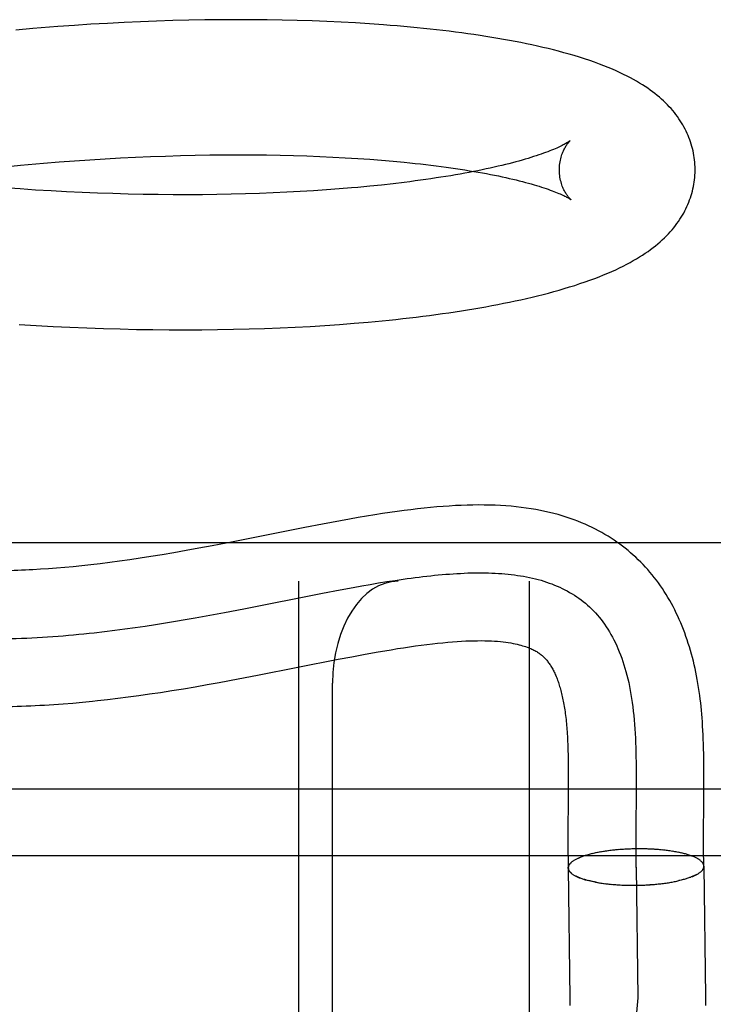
# Model space of a CAD drawing. Header units: inches. Extents: x 0 to 200, y 0 to 129.
# Tile 78 of 118: x 118.876 to 118.978, y 47.188 to 47.334. Entities that reach past the tile are written whole.
import ezdxf

# ---------------------------------------------------------------- set-up
doc = ezdxf.new("R2010")
doc.units = ezdxf.units.IN
doc.header["$LTSCALE"] = 11
doc.header["$MEASUREMENT"] = 0
doc.linetypes.add('HIDDEN', pattern=[0.2, 0.1, -0.1])
doc.layers.add('DEFAULT_2', color=8, linetype='HIDDEN')

msp = doc.modelspace()

# ---------------------------------------------------------------- linework, layer by layer
at = {"layer": 'DEFAULT_2', "color": 8, "linetype": 'HIDDEN'}
for p, q in [((118.88115, 47.33253), (118.87869, 47.33234)), ((118.88361, 47.33271), (118.88115, 47.33253)), ((118.88605, 47.33287), (118.88361, 47.33271)), ((118.88849, 47.33301), (118.88605, 47.33287)), ((118.89092, 47.33313), (118.88849, 47.33301)), ((118.89333, 47.33324), (118.89092, 47.33313)), ((118.89573, 47.33333), (118.89333, 47.33324)), ((118.89811, 47.33341), (118.89573, 47.33333)), ((118.90047, 47.33347), (118.89811, 47.33341)), ((118.90282, 47.33351), (118.90047, 47.33347)), ((118.90515, 47.33354), (118.90282, 47.33351)), ((118.90746, 47.33355), (118.90515, 47.33354)), ((118.90974, 47.33354), (118.90746, 47.33355)), ((118.91201, 47.33352), (118.90974, 47.33354)), ((118.91425, 47.33349), (118.91201, 47.33352)), ((118.91646, 47.33343), (118.91425, 47.33349)), ((118.91865, 47.33336), (118.91646, 47.33343)), ((118.92081, 47.33328), (118.91865, 47.33336)), ((118.92294, 47.33318), (118.92081, 47.33328)), ((118.92504, 47.33307), (118.92294, 47.33318)), ((118.92711, 47.33294), (118.92504, 47.33307)), ((118.89263, 47.31328), (118.89485, 47.31338)), ((118.89485, 47.31338), (118.89705, 47.31346)), ((118.89705, 47.31346), (118.89924, 47.31352)), ((118.89924, 47.31352), (118.90141, 47.31358)), ((118.90141, 47.31358), (118.90356, 47.31361)), ((118.90356, 47.31361), (118.90568, 47.31363)), ((118.90568, 47.31363), (118.90778, 47.31364)), ((118.90778, 47.31364), (118.90986, 47.31363)), ((118.90986, 47.31363), (118.91191, 47.31361)), ((118.91191, 47.31361), (118.91393, 47.31358)), ((118.91393, 47.31358), (118.91592, 47.31353)), ((118.91592, 47.31353), (118.91788, 47.31347)), ((118.91788, 47.31347), (118.9198, 47.3134)), ((118.9198, 47.3134), (118.92169, 47.31331)), ((118.92169, 47.31331), (118.92355, 47.31321)), ((118.87335, 47.31186), (118.87564, 47.31209)), ((118.87907, 47.31239), (118.88135, 47.31258)), ((118.88135, 47.31258), (118.88362, 47.31275)), ((118.88362, 47.31275), (118.88589, 47.31291)), ((118.88589, 47.31291), (118.88815, 47.31305)), ((118.88815, 47.31305), (118.8904, 47.31317)), ((118.8904, 47.31317), (118.89263, 47.31328)), ((118.92355, 47.31321), (118.92537, 47.3131)), ((118.92537, 47.3131), (118.92715, 47.31298)), ((118.92715, 47.31298), (118.92889, 47.31284)), ((118.92889, 47.31284), (118.93058, 47.3127)), ((118.92889, 47.30918), (118.92715, 47.30901)), ((118.93058, 47.30937), (118.92889, 47.30918)), ((118.93224, 47.30957), (118.93058, 47.30937)), ((118.87559, 47.3086), (118.8733, 47.30877)), ((118.87789, 47.30845), (118.87559, 47.3086)), ((118.88018, 47.30831), (118.87789, 47.30845)), ((118.88246, 47.30819), (118.88018, 47.30831)), ((118.88474, 47.30808), (118.88246, 47.30819)), ((118.887, 47.30799), (118.88474, 47.30808)), ((118.88926, 47.30792), (118.887, 47.30799)), ((118.89151, 47.30785), (118.88926, 47.30792)), ((118.89374, 47.30781), (118.89151, 47.30785)), ((118.89595, 47.30777), (118.89374, 47.30781)), ((118.89815, 47.30776), (118.89595, 47.30777)), ((118.90033, 47.30775), (118.89815, 47.30776)), ((118.90249, 47.30776), (118.90033, 47.30775)), ((118.90463, 47.30779), (118.90249, 47.30776)), ((118.90674, 47.30783), (118.90463, 47.30779)), ((118.90883, 47.30788), (118.90674, 47.30783)), ((118.91089, 47.30795), (118.90883, 47.30788)), ((118.91293, 47.30802), (118.91089, 47.30795)), ((118.91494, 47.30812), (118.91293, 47.30802)), ((118.91691, 47.30822), (118.91494, 47.30812)), ((118.91885, 47.30834), (118.91691, 47.30822)), ((118.92076, 47.30847), (118.91885, 47.30834)), ((118.92263, 47.30861), (118.92076, 47.30847)), ((118.92447, 47.30876), (118.92263, 47.30861)), ((118.87548, 47.28865), (118.87798, 47.2885)), ((118.92055, 47.2885), (118.92271, 47.28865)), ((118.92271, 47.28865), (118.92483, 47.28881)), ((118.92483, 47.28881), (118.92693, 47.28899)), ((118.87798, 47.2885), (118.88047, 47.28836)), ((118.88047, 47.28836), (118.88295, 47.28823)), ((118.88295, 47.28823), (118.88542, 47.28813)), ((118.88542, 47.28813), (118.88788, 47.28804)), ((118.88788, 47.28804), (118.89033, 47.28797)), ((118.89033, 47.28797), (118.89277, 47.28791)), ((118.89277, 47.28791), (118.89519, 47.28787)), ((118.89519, 47.28787), (118.8976, 47.28785)), ((118.8976, 47.28785), (118.89999, 47.28784)), ((118.89999, 47.28784), (118.90237, 47.28785)), ((118.90237, 47.28785), (118.90472, 47.28788)), ((118.90472, 47.28788), (118.90705, 47.28792)), ((118.90705, 47.28792), (118.90936, 47.28798)), ((118.90936, 47.28798), (118.91165, 47.28805)), ((118.91165, 47.28805), (118.91392, 47.28814)), ((118.91392, 47.28814), (118.91615, 47.28824)), ((118.91615, 47.28824), (118.91837, 47.28836)), ((118.91837, 47.28836), (118.92055, 47.2885)), ((118.9176, 47.25871), (118.90701, 47.25662)), ((118.9202, 47.25921), (118.9176, 47.25871)), ((119.03167, 47.25646), (118.81082, 47.25646)), ((118.90006, 47.25532), (118.89827, 47.255)), ((118.90194, 47.25566), (118.90006, 47.25532)), ((118.9039, 47.25602), (118.90194, 47.25566)), ((118.90701, 47.25662), (118.9039, 47.25602)), ((118.89176, 47.25397), (118.89027, 47.25375)), ((118.8933, 47.25419), (118.89176, 47.25397)), ((118.89489, 47.25444), (118.8933, 47.25419)), ((118.89655, 47.25471), (118.89489, 47.25444)), ((118.89827, 47.255), (118.89655, 47.25471)), ((118.87978, 47.25263), (118.87862, 47.25255)), ((118.88097, 47.25272), (118.87978, 47.25263)), ((118.88219, 47.25283), (118.88097, 47.25272)), ((118.88344, 47.25294), (118.88219, 47.25283)), ((118.88472, 47.25307), (118.88344, 47.25294)), ((118.88605, 47.25322), (118.88472, 47.25307)), ((118.88741, 47.25338), (118.88605, 47.25322)), ((118.88882, 47.25356), (118.88741, 47.25338)), ((118.89027, 47.25375), (118.88882, 47.25356)), ((118.92967, 47.25074), (118.93088, 47.25092)), ((117.02667, 47.25079), (119.23167, 47.25079)), ((118.91667, 47.25079), (118.91667, 47.12579)), ((118.92016, 47.24902), (118.92277, 47.24952)), ((118.92277, 47.24952), (118.92469, 47.24988)), ((118.92469, 47.24988), (118.92596, 47.25011)), ((118.92596, 47.25011), (118.92721, 47.25033)), ((118.92721, 47.25033), (118.92845, 47.25054)), ((118.92845, 47.25054), (118.92967, 47.25074)), ((118.95067, 47.25079), (118.95067, 47.12579)), ((118.90857, 47.24674), (118.92016, 47.24902)), ((118.90573, 47.24619), (118.90857, 47.24674)), ((118.89849, 47.2449), (118.89995, 47.24515)), ((118.89995, 47.24515), (118.90141, 47.2454)), ((118.90141, 47.2454), (118.90358, 47.24579)), ((118.90358, 47.24579), (118.90573, 47.24619)), ((118.88956, 47.24357), (118.89106, 47.24377)), ((118.89106, 47.24377), (118.89256, 47.24398)), ((118.89256, 47.24398), (118.89405, 47.24419)), ((118.89405, 47.24419), (118.89554, 47.24442)), ((118.89554, 47.24442), (118.89702, 47.24466)), ((118.89702, 47.24466), (118.89849, 47.2449)), ((118.88805, 47.24339), (118.88956, 47.24357)), ((118.9225, 47.23929), (118.9245, 47.23967)), ((118.9245, 47.23967), (118.92647, 47.24004)), ((118.91059, 47.23694), (118.9225, 47.23929)), ((118.90496, 47.23588), (118.90773, 47.23639)), ((118.90773, 47.23639), (118.91059, 47.23694)), ((118.89799, 47.23468), (118.89968, 47.23496)), ((118.89968, 47.23496), (118.90141, 47.23525)), ((118.90141, 47.23525), (118.90317, 47.23556)), ((118.90317, 47.23556), (118.90496, 47.23588)), ((118.92167, 47.14079), (118.92167, 47.23579)), ((118.88848, 47.23337), (118.88999, 47.23355)), ((118.88999, 47.23355), (118.89152, 47.23374)), ((118.89152, 47.23374), (118.89309, 47.23395)), ((118.89309, 47.23395), (118.89469, 47.23418)), ((118.89469, 47.23418), (118.89632, 47.23442)), ((118.89632, 47.23442), (118.89799, 47.23468)), ((118.88338, 47.23285), (118.88481, 47.23298)), ((118.88481, 47.23298), (118.88626, 47.23313)), ((118.95637, 47.22597), (118.95639, 47.22513)), ((118.95639, 47.22513), (118.95641, 47.22424)), ((118.95641, 47.22424), (118.95642, 47.22333)), ((118.96641, 47.22416), (118.96642, 47.2227)), ((118.97642, 47.2224), (118.97641, 47.22391)), ((118.95642, 47.22333), (118.95642, 47.22238)), ((118.95642, 47.22238), (118.95642, 47.2209)), ((118.96642, 47.2227), (118.96642, 47.22123)), ((118.97642, 47.22086), (118.97642, 47.2224)), ((118.95642, 47.2209), (118.9564, 47.21826)), ((118.96642, 47.22123), (118.96641, 47.21899)), ((118.82417, 47.22018), (119.04417, 47.22018)), ((118.96641, 47.21899), (118.96637, 47.21524)), ((118.95637, 47.21537), (118.95636, 47.21346)), ((118.96637, 47.21524), (118.96636, 47.21301)), ((118.95636, 47.21346), (118.95636, 47.21211)), ((118.97636, 47.21244), (118.97636, 47.2139)), ((118.95636, 47.21211), (118.95637, 47.21067)), ((118.96636, 47.21301), (118.96637, 47.21138)), ((118.97637, 47.21106), (118.97636, 47.21244)), ((118.95868, 47.21028), (118.95852, 47.21022)), ((118.95881, 47.21032), (118.95865, 47.21027)), ((118.95895, 47.21037), (118.95878, 47.21031)), ((118.95909, 47.21041), (118.95892, 47.21036)), ((118.95934, 47.21048), (118.9592, 47.21044)), ((118.95953, 47.21054), (118.95934, 47.21048)), ((118.95969, 47.21058), (118.95949, 47.21052)), ((118.95984, 47.21061), (118.95964, 47.21056)), ((118.96, 47.21065), (118.9598, 47.2106)), ((118.96016, 47.21069), (118.95996, 47.21064)), ((118.96033, 47.21073), (118.96012, 47.21068)), ((118.9605, 47.21076), (118.96028, 47.21071)), ((118.96067, 47.2108), (118.96045, 47.21075)), ((118.96084, 47.21083), (118.96061, 47.21079)), ((118.96102, 47.21086), (118.96079, 47.21082)), ((118.96119, 47.2109), (118.96096, 47.21085)), ((118.96137, 47.21093), (118.96113, 47.21088)), ((118.96156, 47.21096), (118.96131, 47.21091)), ((118.96174, 47.21099), (118.96149, 47.21094)), ((118.96193, 47.21101), (118.96168, 47.21097)), ((118.96212, 47.21104), (118.96186, 47.211)), ((118.96231, 47.21107), (118.96205, 47.21103)), ((118.9625, 47.21109), (118.96223, 47.21106)), ((118.96269, 47.21112), (118.96242, 47.21108)), ((118.96289, 47.21114), (118.96262, 47.2111)), ((118.96309, 47.21116), (118.96281, 47.21113)), ((118.96328, 47.21118), (118.963, 47.21115)), ((118.96348, 47.2112), (118.9632, 47.21117)), ((118.96369, 47.21122), (118.9634, 47.21119)), ((118.96389, 47.21124), (118.9636, 47.21121)), ((118.96409, 47.21125), (118.9638, 47.21123)), ((118.9643, 47.21127), (118.964, 47.21124)), ((118.9645, 47.21128), (118.9642, 47.21126)), ((118.96471, 47.21129), (118.96441, 47.21127)), ((118.96492, 47.2113), (118.96461, 47.21128)), ((118.96512, 47.21132), (118.96482, 47.2113)), ((118.96533, 47.21132), (118.96502, 47.21131)), ((118.96554, 47.21133), (118.96523, 47.21132)), ((118.96575, 47.21134), (118.96543, 47.21133)), ((118.96596, 47.21134), (118.96564, 47.21133)), ((118.96617, 47.21135), (118.96585, 47.21134)), ((118.96638, 47.21135), (118.96606, 47.21134)), ((118.96659, 47.21135), (118.96627, 47.21135)), ((118.9668, 47.21136), (118.96647, 47.21135)), ((118.96701, 47.21136), (118.96668, 47.21135)), ((118.96722, 47.21135), (118.96689, 47.21135)), ((118.96743, 47.21135), (118.9671, 47.21135)), ((118.96764, 47.21135), (118.9673, 47.21135)), ((118.96784, 47.21134), (118.96751, 47.21135)), ((118.96805, 47.21134), (118.96772, 47.21134)), ((118.96826, 47.21133), (118.96792, 47.21134)), ((118.96846, 47.21132), (118.96813, 47.21133)), ((118.96867, 47.21131), (118.96833, 47.21132)), ((118.96887, 47.2113), (118.96854, 47.21131)), ((118.96908, 47.21129), (118.96874, 47.2113)), ((118.96928, 47.21127), (118.96894, 47.21129)), ((118.96948, 47.21126), (118.96914, 47.21128)), ((118.96968, 47.21124), (118.96934, 47.21127)), ((118.96987, 47.21123), (118.96954, 47.21125)), ((118.97007, 47.21121), (118.96974, 47.21124)), ((118.97013, 47.2112), (118.96993, 47.21122)), ((118.97032, 47.21118), (118.97007, 47.21121)), ((118.97051, 47.21116), (118.97027, 47.21119)), ((118.9707, 47.21114), (118.97046, 47.21117)), ((118.97089, 47.21112), (118.97065, 47.21115)), ((118.97107, 47.2111), (118.97084, 47.21113)), ((118.97125, 47.21107), (118.97103, 47.21111)), ((118.97144, 47.21105), (118.97121, 47.21108)), ((118.97161, 47.21102), (118.97139, 47.21106)), ((118.97179, 47.21099), (118.97158, 47.21103)), ((118.97196, 47.21096), (118.97175, 47.211)), ((118.97214, 47.21093), (118.97193, 47.21097)), ((118.97231, 47.2109), (118.9721, 47.21094)), ((118.97247, 47.21087), (118.97228, 47.21091)), ((118.97264, 47.21084), (118.97244, 47.21088)), ((118.9728, 47.21081), (118.97261, 47.21085)), ((118.97296, 47.21077), (118.97277, 47.21082)), ((118.97311, 47.21074), (118.97293, 47.21078)), ((118.95815, 47.21008), (118.95743, 47.20974)), ((118.95829, 47.21014), (118.95815, 47.21008)), ((118.95842, 47.21019), (118.95827, 47.21013)), ((118.95854, 47.21023), (118.95839, 47.21018)), ((118.95642, 47.20855), (118.95666, 47.18928)), ((118.96642, 47.20867), (118.96666, 47.18941)), ((118.97539, 47.2076), (118.97467, 47.20726)), ((118.97642, 47.2088), (118.97666, 47.18953)), ((118.95964, 47.20662), (118.95942, 47.20667)), ((118.95979, 47.20659), (118.95957, 47.20663)), ((118.95995, 47.20655), (118.95972, 47.2066)), ((118.96011, 47.20652), (118.95987, 47.20656)), ((118.96027, 47.20649), (118.96003, 47.20653)), ((118.96044, 47.20646), (118.96019, 47.2065)), ((118.96052, 47.20643), (118.96035, 47.20647)), ((118.96044, 47.20646), (118.96068, 47.2064)), ((118.9606, 47.20643), (118.96085, 47.20638)), ((118.96077, 47.2064), (118.96102, 47.20635)), ((118.96094, 47.20637), (118.9612, 47.20632)), ((118.96112, 47.20634), (118.96137, 47.20629)), ((118.96129, 47.20631), (118.96155, 47.20627)), ((118.96147, 47.20629), (118.96173, 47.20625)), ((118.96165, 47.20626), (118.96192, 47.20622)), ((118.96184, 47.20624), (118.9621, 47.2062)), ((118.96202, 47.20622), (118.96229, 47.20618)), ((118.96221, 47.20619), (118.96247, 47.20616)), ((118.96239, 47.20617), (118.96266, 47.20614)), ((118.96258, 47.20615), (118.96286, 47.20612)), ((118.96278, 47.20614), (118.96305, 47.20611)), ((118.96297, 47.20612), (118.96324, 47.20609)), ((118.96316, 47.2061), (118.96344, 47.20608)), ((118.96336, 47.20609), (118.96363, 47.20606)), ((118.96356, 47.20607), (118.96383, 47.20605)), ((118.96376, 47.20606), (118.96403, 47.20604)), ((118.96396, 47.20605), (118.96423, 47.20603)), ((118.96416, 47.20604), (118.96443, 47.20602)), ((118.96436, 47.20603), (118.96463, 47.20601)), ((118.96456, 47.20602), (118.96484, 47.206)), ((118.96476, 47.20601), (118.96504, 47.206)), ((118.96497, 47.20601), (118.96524, 47.20599)), ((118.96517, 47.206), (118.96545, 47.20599)), ((118.96538, 47.206), (118.96565, 47.20599)), ((118.96558, 47.20599), (118.96586, 47.20599)), ((118.96579, 47.20599), (118.96606, 47.20599)), ((118.966, 47.20599), (118.96627, 47.20599)), ((118.9662, 47.20599), (118.96647, 47.20599)), ((118.96641, 47.20599), (118.96668, 47.20599)), ((118.96661, 47.206), (118.96688, 47.206)), ((118.96682, 47.206), (118.96709, 47.206)), ((118.96703, 47.20601), (118.96729, 47.20601)), ((118.96723, 47.20601), (118.9675, 47.20602)), ((118.96744, 47.20602), (118.9677, 47.20603)), ((118.96764, 47.20603), (118.96791, 47.20604)), ((118.96785, 47.20604), (118.96811, 47.20605)), ((118.96805, 47.20605), (118.96831, 47.20606)), ((118.96826, 47.20606), (118.96851, 47.20607)), ((118.96846, 47.20608), (118.96871, 47.20609)), ((118.96866, 47.20609), (118.96891, 47.2061)), ((118.96886, 47.20611), (118.96911, 47.20612)), ((118.96906, 47.20612), (118.96931, 47.20614)), ((118.96926, 47.20614), (118.9695, 47.20616)), ((118.96946, 47.20616), (118.9697, 47.20618)), ((118.96965, 47.20618), (118.96989, 47.2062)), ((118.96985, 47.2062), (118.97008, 47.20622)), ((118.97004, 47.20622), (118.97027, 47.20624)), ((118.97023, 47.20624), (118.97046, 47.20627)), ((118.97042, 47.20627), (118.97065, 47.20629)), ((118.97061, 47.20629), (118.97083, 47.20632)), ((118.9708, 47.20632), (118.97102, 47.20635)), ((118.97098, 47.20634), (118.9712, 47.20637)), ((118.97117, 47.20637), (118.97138, 47.2064)), ((118.97135, 47.2064), (118.97155, 47.20643)), ((118.97153, 47.20643), (118.97173, 47.20646)), ((118.9717, 47.20646), (118.9719, 47.2065)), ((118.97188, 47.20649), (118.97207, 47.20653)), ((118.97205, 47.20653), (118.97224, 47.20656)), ((118.97222, 47.20656), (118.97241, 47.2066)), ((118.97238, 47.20659), (118.97257, 47.20663)), ((118.97255, 47.20663), (118.97271, 47.20667)), ((118.95666, 47.18928), (118.95667, 47.18829)), ((118.97666, 47.18953), (118.97667, 47.18829))]:
    msp.add_line(p, q, dxfattribs=at)
for points in [[(118.87869, 47.33234), (118.87746, 47.33224), (118.87498, 47.33202)], [(118.97511, 47.3116), (118.97511, 47.31189), (118.97509, 47.31222), (118.97506, 47.31256), (118.97503, 47.31289), (118.97499, 47.31322), (118.97494, 47.31356), (118.97488, 47.31389), (118.97481, 47.31422), (118.97473, 47.31455), (118.97464, 47.31488), (118.97455, 47.3152), (118.97444, 47.31553), (118.97433, 47.31585), (118.97421, 47.31617), (118.97408, 47.31649), (118.97394, 47.3168), (118.9738, 47.31712), (118.97364, 47.31743), (118.97347, 47.31774), (118.9733, 47.31805), (118.97312, 47.31836), (118.97292, 47.31866), (118.97272, 47.31896), (118.97251, 47.31926), (118.97229, 47.31956), (118.97206, 47.31986), (118.97182, 47.32015), (118.97157, 47.32044), (118.97131, 47.32072), (118.97104, 47.32101), (118.97076, 47.32129), (118.97047, 47.32157), (118.97017, 47.32184), (118.96986, 47.32211), (118.96954, 47.32238), (118.9692, 47.32265), (118.96886, 47.32292), (118.9685, 47.32318), (118.96813, 47.32344), (118.96775, 47.3237), (118.96735, 47.32396), (118.96693, 47.32421), (118.9665, 47.32447), (118.96605, 47.32473), (118.96558, 47.32498), (118.96509, 47.32524), (118.96458, 47.32549), (118.96405, 47.32574), (118.9635, 47.32599), (118.96292, 47.32625), (118.96231, 47.3265), (118.96168, 47.32675), (118.96101, 47.32701), (118.96031, 47.32727), (118.95958, 47.32752), (118.95883, 47.32777), (118.95806, 47.32801), (118.95729, 47.32825), (118.95653, 47.32847), (118.95576, 47.32868), (118.95499, 47.32889), (118.95422, 47.32909), (118.95344, 47.32928), (118.95265, 47.32947), (118.95186, 47.32965), (118.95105, 47.32983), (118.95024, 47.33), (118.94941, 47.33017), (118.94858, 47.33033), (118.94774, 47.33049), (118.94689, 47.33064), (118.94603, 47.33079), (118.94517, 47.33094), (118.94429, 47.33108), (118.94341, 47.33121), (118.94252, 47.33135), (118.94162, 47.33147), (118.94072, 47.3316), (118.9398, 47.33172), (118.93888, 47.33184), (118.93794, 47.33195), (118.937, 47.33206), (118.93605, 47.33216), (118.93509, 47.33226), (118.93412, 47.33236), (118.93314, 47.33245), (118.93216, 47.33254), (118.93117, 47.33263), (118.93017, 47.33271), (118.92916, 47.33279), (118.92711, 47.33294)], [(118.95671, 47.31572), (118.9567, 47.31571), (118.95668, 47.3157), (118.95665, 47.31568), (118.95662, 47.31565), (118.95657, 47.31562), (118.95652, 47.31558), (118.95645, 47.31554), (118.95637, 47.31549), (118.95629, 47.31543), (118.95619, 47.31538), (118.95607, 47.31531), (118.95595, 47.31524), (118.95581, 47.31517), (118.95566, 47.31509), (118.9555, 47.31501), (118.95532, 47.31492), (118.95513, 47.31483), (118.95493, 47.31473), (118.95471, 47.31463), (118.95447, 47.31453), (118.95423, 47.31443), (118.95396, 47.31432), (118.95368, 47.31421), (118.95339, 47.31409), (118.95308, 47.31398), (118.95276, 47.31386), (118.95242, 47.31374), (118.95206, 47.31362), (118.95169, 47.31349), (118.9513, 47.31337), (118.9509, 47.31324), (118.95049, 47.31311), (118.95006, 47.31298), (118.94961, 47.31285), (118.94915, 47.31272), (118.94867, 47.31259), (118.94818, 47.31246), (118.94767, 47.31233), (118.94715, 47.3122), (118.94662, 47.31207), (118.94607, 47.31194), (118.9455, 47.31181), (118.94492, 47.31168), (118.94433, 47.31155), (118.94372, 47.31143), (118.9431, 47.3113), (118.94247, 47.31117), (118.94182, 47.31105), (118.94116, 47.31093), (118.94048, 47.3108), (118.9398, 47.31068), (118.93909, 47.31056), (118.93838, 47.31045), (118.93765, 47.31033), (118.93692, 47.31022), (118.93617, 47.3101), (118.9354, 47.30999), (118.93463, 47.30988), (118.93384, 47.30978), (118.93304, 47.30967), (118.93224, 47.30957)], [(118.95511, 47.31135), (118.95512, 47.31159), (118.95513, 47.31185), (118.95515, 47.31211), (118.95517, 47.31236), (118.95521, 47.3126), (118.95525, 47.31284), (118.9553, 47.31306), (118.95536, 47.31328), (118.95542, 47.31349), (118.95549, 47.31368), (118.95555, 47.31387), (118.95562, 47.31405), (118.9557, 47.31422), (118.95577, 47.31437), (118.95584, 47.31452), (118.95591, 47.31465), (118.95599, 47.31478), (118.95606, 47.3149), (118.95613, 47.31501), (118.95619, 47.31511), (118.95626, 47.3152), (118.95632, 47.31528), (118.95638, 47.31536), (118.95643, 47.31543), (118.95648, 47.31549), (118.95653, 47.31554), (118.95657, 47.31559), (118.95661, 47.31563), (118.95664, 47.31566), (118.95667, 47.31568), (118.95669, 47.3157), (118.9567, 47.31571), (118.95671, 47.31572)], [(118.87564, 47.31209), (118.87792, 47.31229), (118.87907, 47.31239)], [(118.93058, 47.3127), (118.93224, 47.31254), (118.93305, 47.31246), (118.93385, 47.31237), (118.93464, 47.31229), (118.93541, 47.3122), (118.93618, 47.31211), (118.93693, 47.31201), (118.93767, 47.31192), (118.9384, 47.31182), (118.93911, 47.31172), (118.93981, 47.31162), (118.9405, 47.31151), (118.94118, 47.31141), (118.94185, 47.3113), (118.9425, 47.31119), (118.94313, 47.31108), (118.94376, 47.31097), (118.94436, 47.31086), (118.94496, 47.31075), (118.94554, 47.31063), (118.94611, 47.31052), (118.94666, 47.3104), (118.9472, 47.31029), (118.94772, 47.31017), (118.94823, 47.31005), (118.94872, 47.30993), (118.9492, 47.30981), (118.94967, 47.3097), (118.95012, 47.30958), (118.95055, 47.30946), (118.95097, 47.30934), (118.95137, 47.30923), (118.95176, 47.30911), (118.95213, 47.309), (118.95249, 47.30888), (118.95283, 47.30877), (118.95316, 47.30866), (118.95347, 47.30855), (118.95377, 47.30845), (118.95405, 47.30834), (118.95431, 47.30824), (118.95456, 47.30814), (118.9548, 47.30805), (118.95502, 47.30796), (118.95523, 47.30787), (118.95542, 47.30778), (118.9556, 47.3077), (118.95576, 47.30762), (118.95591, 47.30754), (118.95605, 47.30747), (118.95618, 47.30741), (118.95629, 47.30735), (118.95639, 47.30729), (118.95648, 47.30724), (118.95656, 47.30719), (118.95662, 47.30715), (118.95668, 47.30711), (118.95673, 47.30708), (118.95676, 47.30706), (118.95679, 47.30704), (118.95679, 47.30704)], [(118.93001, 47.28928), (118.93102, 47.28939), (118.93202, 47.2895), (118.93302, 47.28961), (118.934, 47.28973), (118.93498, 47.28985), (118.93595, 47.28997), (118.93691, 47.2901), (118.93786, 47.29023), (118.93881, 47.29037), (118.93974, 47.29051), (118.94067, 47.29065), (118.94158, 47.29079), (118.94249, 47.29094), (118.94339, 47.2911), (118.94428, 47.29125), (118.94516, 47.29142), (118.94603, 47.29158), (118.94689, 47.29175), (118.94775, 47.29193), (118.94859, 47.2921), (118.94943, 47.29229), (118.95026, 47.29247), (118.95108, 47.29267), (118.9519, 47.29286), (118.9527, 47.29306), (118.95349, 47.29327), (118.95428, 47.29348), (118.95506, 47.2937), (118.95583, 47.29392), (118.95661, 47.29416), (118.95738, 47.2944), (118.95814, 47.29465), (118.95889, 47.2949), (118.95962, 47.29516), (118.96032, 47.29542), (118.96099, 47.29567), (118.96163, 47.29593), (118.96225, 47.29619), (118.96285, 47.29645), (118.96342, 47.29671), (118.96398, 47.29697), (118.96451, 47.29723), (118.96503, 47.2975), (118.96553, 47.29777), (118.96601, 47.29804), (118.96648, 47.29831), (118.96693, 47.29858), (118.96736, 47.29885), (118.96778, 47.29913), (118.96818, 47.2994), (118.96856, 47.29968), (118.96893, 47.29996), (118.96929, 47.30024), (118.96963, 47.30052), (118.96996, 47.30081), (118.97028, 47.3011), (118.97059, 47.30139), (118.97089, 47.30169), (118.97118, 47.30199), (118.97146, 47.30229), (118.97172, 47.30259), (118.97197, 47.3029), (118.97222, 47.3032), (118.97245, 47.30351), (118.97267, 47.30382), (118.97288, 47.30413), (118.97307, 47.30444), (118.97326, 47.30475), (118.97344, 47.30506), (118.97361, 47.30538), (118.97377, 47.30569), (118.97392, 47.30601), (118.97406, 47.30633), (118.97419, 47.30665), (118.97431, 47.30698), (118.97443, 47.3073), (118.97453, 47.30763), (118.97463, 47.30796), (118.97472, 47.30829), (118.9748, 47.30862), (118.97487, 47.30895), (118.97493, 47.30929), (118.97498, 47.30962), (118.97503, 47.30996), (118.97506, 47.3103), (118.97509, 47.31063), (118.97511, 47.31097), (118.97511, 47.31131), (118.97511, 47.3116)], [(118.95679, 47.30704), (118.95681, 47.30703), (118.95682, 47.30702), (118.95681, 47.30702), (118.9568, 47.30703), (118.95678, 47.30705), (118.95675, 47.30708), (118.95672, 47.30711), (118.95668, 47.30715), (118.95664, 47.30719), (118.95659, 47.30724), (118.95653, 47.3073), (118.95648, 47.30737), (118.95642, 47.30744), (118.95635, 47.30753), (118.95629, 47.30762), (118.95622, 47.30772), (118.95614, 47.30782), (118.95607, 47.30794), (118.956, 47.30806), (118.95592, 47.3082), (118.95584, 47.30834), (118.95577, 47.3085), (118.95569, 47.30866), (118.95562, 47.30884), (118.95554, 47.30902), (118.95547, 47.30922), (118.95541, 47.30943), (118.95535, 47.30964), (118.95529, 47.30987), (118.95524, 47.3101), (118.9552, 47.31034), (118.95516, 47.31059), (118.95514, 47.31085), (118.95512, 47.31111), (118.95511, 47.31135)], [(118.92715, 47.30901), (118.92537, 47.30884), (118.92447, 47.30876)], [(118.92693, 47.28899), (118.92796, 47.28908), (118.93001, 47.28928)], [(118.97641, 47.22391), (118.9764, 47.22465), (118.97639, 47.22538), (118.97637, 47.2261), (118.97635, 47.22681), (118.97633, 47.2275), (118.9763, 47.22817), (118.97627, 47.22882), (118.97623, 47.22946), (118.97619, 47.23007), (118.97615, 47.23066), (118.9761, 47.23123), (118.97605, 47.23178), (118.976, 47.23232), (118.97594, 47.23286), (118.97587, 47.2334), (118.9758, 47.23397), (118.97572, 47.23455), (118.97563, 47.23514), (118.97554, 47.23572), (118.97544, 47.23629), (118.97533, 47.23685), (118.97522, 47.2374), (118.97511, 47.23794), (118.97498, 47.23848), (118.97486, 47.23901), (118.97472, 47.23954), (118.97458, 47.24007), (118.97444, 47.2406), (118.97428, 47.24112), (118.97412, 47.24164), (118.97395, 47.24216), (118.97377, 47.24267), (118.97359, 47.24318), (118.9734, 47.24368), (118.9732, 47.24418), (118.973, 47.24467), (118.97279, 47.24516), (118.97257, 47.24564), (118.97235, 47.24611), (118.97211, 47.24659), (118.97187, 47.24705), (118.97163, 47.24751), (118.97137, 47.24796), (118.97111, 47.24841), (118.97085, 47.24885), (118.97057, 47.24928), (118.97029, 47.24971), (118.97, 47.25013), (118.96971, 47.25054), (118.96941, 47.25095), (118.9691, 47.25135), (118.96878, 47.25174), (118.96846, 47.25213), (118.96813, 47.25251), (118.96779, 47.25289), (118.96745, 47.25326), (118.9671, 47.25362), (118.96674, 47.25397), (118.96637, 47.25432), (118.966, 47.25466), (118.96561, 47.255), (118.96523, 47.25533), (118.96483, 47.25565), (118.96442, 47.25596), (118.96401, 47.25627), (118.9636, 47.25657), (118.96317, 47.25686), (118.96273, 47.25715), (118.96229, 47.25743), (118.96183, 47.2577), (118.96137, 47.25797), (118.96089, 47.25823), (118.96041, 47.25848), (118.95992, 47.25873), (118.95941, 47.25896), (118.9589, 47.2592), (118.95837, 47.25942), (118.95783, 47.25964), (118.95727, 47.25985), (118.9567, 47.26005), (118.95612, 47.26025), (118.95552, 47.26043), (118.95491, 47.26061), (118.95428, 47.26078), (118.95364, 47.26094), (118.95298, 47.26109), (118.95231, 47.26123), (118.95163, 47.26136), (118.95093, 47.26148), (118.95022, 47.26158), (118.94949, 47.26168), (118.94875, 47.26177), (118.948, 47.26184), (118.94723, 47.2619), (118.94645, 47.26195), (118.94566, 47.26199), (118.94486, 47.26202), (118.94404, 47.26203), (118.94321, 47.26204), (118.94237, 47.26203), (118.94152, 47.26201), (118.94065, 47.26198), (118.93977, 47.26194), (118.93888, 47.26188), (118.93798, 47.26182), (118.93705, 47.26175), (118.93612, 47.26166), (118.93517, 47.26157), (118.9342, 47.26146), (118.93321, 47.26134), (118.93221, 47.26121), (118.93118, 47.26107), (118.93012, 47.26092), (118.92902, 47.26076), (118.92788, 47.26058), (118.92669, 47.26038), (118.92545, 47.26017), (118.92416, 47.25995), (118.92285, 47.25971), (118.9202, 47.25921)], [(118.87862, 47.25255), (118.87749, 47.25249), (118.87693, 47.25246), (118.87638, 47.25243), (118.87583, 47.25241), (118.87529, 47.25238), (118.87475, 47.25237), (118.87422, 47.25235), (118.87369, 47.25234), (118.87012, 47.25231)], [(118.93088, 47.25092), (118.93208, 47.2511), (118.93267, 47.25118), (118.93326, 47.25126), (118.93384, 47.25134), (118.93442, 47.25141), (118.935, 47.25148), (118.93557, 47.25155), (118.93614, 47.25161), (118.9367, 47.25167), (118.93726, 47.25172), (118.93782, 47.25178), (118.93837, 47.25182), (118.93892, 47.25186), (118.93946, 47.2519), (118.94, 47.25193), (118.94054, 47.25196), (118.94107, 47.25199), (118.94159, 47.25201), (118.94212, 47.25202), (118.94263, 47.25203), (118.94315, 47.25204), (118.94366, 47.25204), (118.94416, 47.25203), (118.94466, 47.25202), (118.94515, 47.252), (118.94564, 47.25198), (118.94613, 47.25195), (118.94661, 47.25192), (118.94709, 47.25188), (118.94756, 47.25184), (118.94802, 47.25178), (118.94848, 47.25173), (118.94894, 47.25166), (118.94939, 47.25159), (118.94984, 47.25152), (118.95028, 47.25144), (118.95072, 47.25135), (118.95115, 47.25125), (118.95157, 47.25115), (118.95199, 47.25104), (118.95241, 47.25093), (118.95282, 47.2508), (118.95322, 47.25067), (118.95362, 47.25053), (118.95402, 47.25039), (118.95441, 47.25024), (118.95479, 47.25008), (118.95517, 47.24991), (118.95554, 47.24974), (118.95591, 47.24955), (118.95627, 47.24936), (118.95662, 47.24916), (118.95697, 47.24896), (118.95732, 47.24874), (118.95766, 47.24852), (118.95799, 47.24829), (118.95831, 47.24804), (118.95863, 47.2478), (118.95895, 47.24754), (118.95926, 47.24727), (118.95956, 47.247), (118.95986, 47.24671), (118.96015, 47.24642), (118.96043, 47.24612), (118.96071, 47.2458), (118.96098, 47.24548), (118.96125, 47.24515), (118.96151, 47.24481), (118.96176, 47.24446), (118.96201, 47.2441), (118.96225, 47.24373), (118.96248, 47.24335), (118.96271, 47.24296), (118.96293, 47.24256), (118.96315, 47.24215), (118.96336, 47.24173), (118.96356, 47.2413), (118.96375, 47.24086), (118.96394, 47.24041), (118.96412, 47.23995), (118.9643, 47.23947), (118.96446, 47.23899), (118.96463, 47.23849), (118.96478, 47.23799), (118.96493, 47.23747), (118.96507, 47.23694), (118.9652, 47.2364), (118.96533, 47.23585), (118.96545, 47.23529), (118.96556, 47.23471), (118.96566, 47.23412), (118.96576, 47.23353), (118.96585, 47.23291), (118.96594, 47.23229), (118.96601, 47.23166), (118.96608, 47.23101), (118.96614, 47.23035), (118.96619, 47.2297), (118.96624, 47.22904), (118.96628, 47.22837), (118.96631, 47.22769), (118.96634, 47.227), (118.96637, 47.2263), (118.96638, 47.22559), (118.9664, 47.22488), (118.96641, 47.22416)], [(118.87003, 47.24231), (118.87074, 47.24231), (118.87146, 47.24231), (118.87217, 47.24231), (118.87289, 47.24232), (118.8736, 47.24233), (118.87431, 47.24235), (118.87503, 47.24237), (118.8758, 47.2424), (118.87657, 47.24243), (118.87734, 47.24246), (118.87811, 47.24251), (118.87888, 47.24255), (118.87965, 47.2426), (118.88042, 47.24265), (118.88119, 47.24271), (118.88196, 47.24277), (118.88272, 47.24283), (118.88349, 47.2429), (118.88425, 47.24298), (118.88501, 47.24305), (118.88577, 47.24313), (118.88653, 47.24321), (118.88805, 47.24339)], [(118.92647, 47.24004), (118.92841, 47.24039), (118.92936, 47.24055), (118.93029, 47.24071), (118.93122, 47.24086), (118.93213, 47.241), (118.93302, 47.24113), (118.93389, 47.24126), (118.93474, 47.24137), (118.93557, 47.24148), (118.93638, 47.24158), (118.93716, 47.24166), (118.93791, 47.24174), (118.93864, 47.24181), (118.93934, 47.24187), (118.94002, 47.24192), (118.94067, 47.24196), (118.9413, 47.24199), (118.9419, 47.24201), (118.94248, 47.24203), (118.94304, 47.24203), (118.94358, 47.24204), (118.9441, 47.24203), (118.9446, 47.24202), (118.94508, 47.242), (118.94554, 47.24197), (118.94598, 47.24194), (118.94641, 47.2419), (118.94682, 47.24186), (118.94721, 47.24181), (118.94758, 47.24176), (118.94794, 47.2417), (118.94828, 47.24164), (118.9486, 47.24158), (118.9489, 47.24151), (118.94918, 47.24144), (118.94944, 47.24137), (118.94968, 47.2413), (118.94992, 47.24123), (118.95013, 47.24116), (118.95034, 47.24109), (118.95053, 47.24102), (118.95071, 47.24094), (118.95089, 47.24087), (118.95105, 47.2408), (118.95121, 47.24072), (118.95136, 47.24065), (118.9515, 47.24057), (118.95164, 47.2405), (118.95177, 47.24042), (118.95189, 47.24034), (118.95202, 47.24026), (118.95214, 47.24018), (118.95225, 47.24009), (118.95236, 47.24001), (118.95247, 47.23992), (118.95257, 47.23983), (118.95268, 47.23974), (118.95278, 47.23965), (118.95287, 47.23955), (118.95297, 47.23946), (118.95307, 47.23935), (118.95316, 47.23925), (118.95325, 47.23914), (118.95334, 47.23903), (118.95343, 47.23891), (118.95352, 47.23879), (118.95361, 47.23867), (118.9537, 47.23854), (118.95378, 47.23841), (118.95387, 47.23828), (118.95395, 47.23814), (118.95403, 47.23799), (118.95412, 47.23785), (118.95419, 47.2377), (118.95427, 47.23754), (118.95435, 47.23739), (118.95442, 47.23723), (118.9545, 47.23707), (118.95457, 47.2369), (118.95464, 47.23674), (118.95471, 47.23657), (118.95477, 47.23639), (118.95484, 47.23622), (118.95491, 47.23604), (118.95497, 47.23585), (118.95503, 47.23567), (118.95509, 47.23548), (118.95515, 47.23528), (118.95521, 47.23508), (118.95527, 47.23488), (118.95532, 47.23467), (118.95538, 47.23446), (118.95543, 47.23425), (118.95549, 47.23403), (118.95554, 47.2338), (118.95559, 47.23357), (118.95564, 47.23334), (118.95569, 47.2331), (118.95573, 47.23286), (118.95578, 47.23261), (118.95582, 47.23235), (118.95586, 47.2321), (118.9559, 47.23183), (118.95594, 47.23156), (118.95598, 47.23129), (118.95602, 47.23101), (118.95605, 47.23072), (118.95609, 47.23043), (118.95612, 47.23014), (118.95615, 47.22985), (118.95617, 47.22956), (118.9562, 47.22926), (118.95622, 47.22895), (118.95624, 47.22863), (118.95627, 47.22829), (118.95629, 47.22793), (118.95631, 47.22756), (118.95633, 47.22718), (118.95634, 47.22679), (118.95636, 47.22639), (118.95637, 47.22597)], [(118.86993, 47.23231), (118.87055, 47.23231), (118.8712, 47.23231), (118.87185, 47.23231), (118.87251, 47.23231), (118.87317, 47.23232), (118.87383, 47.23233), (118.87449, 47.23235), (118.87515, 47.23237), (118.87582, 47.23239), (118.87649, 47.23242), (118.87716, 47.23244), (118.87783, 47.23248), (118.87851, 47.23251), (118.8792, 47.23255), (118.87988, 47.23259), (118.88057, 47.23264), (118.88127, 47.23269), (118.88197, 47.23274), (118.88338, 47.23285)], [(118.88626, 47.23313), (118.88699, 47.2332), (118.88848, 47.23337)], [(118.97636, 47.2139), (118.9764, 47.21773), (118.97642, 47.22086)], [(118.9564, 47.21826), (118.95639, 47.21714), (118.95637, 47.21537)], [(118.81117, 47.21037), (119.03553, 47.21037)], [(118.95637, 47.21067), (118.95638, 47.20991), (118.95639, 47.20913), (118.95641, 47.20853)], [(118.95938, 47.21049), (118.95923, 47.21045), (118.95905, 47.2104)], [(118.96637, 47.21138), (118.96637, 47.21057), (118.96638, 47.20977), (118.9664, 47.20898), (118.96642, 47.20819)], [(118.97555, 47.20987), (118.97546, 47.20992), (118.97537, 47.20997), (118.97527, 47.21002), (118.97517, 47.21007), (118.97507, 47.21012), (118.97496, 47.21017), (118.97485, 47.21021), (118.97474, 47.21026), (118.97462, 47.2103), (118.9745, 47.21035), (118.97437, 47.21039), (118.97424, 47.21043), (118.97411, 47.21048), (118.97397, 47.21052), (118.97384, 47.21056), (118.97369, 47.2106), (118.97355, 47.21064), (118.9734, 47.21067), (118.97325, 47.21071), (118.97309, 47.21075)], [(118.97641, 47.20881), (118.9764, 47.20917), (118.97639, 47.20977), (118.97638, 47.21041), (118.97637, 47.21106)], [(118.95641, 47.20853), (118.95641, 47.20856), (118.95641, 47.20862), (118.95642, 47.20867), (118.95643, 47.20873), (118.95645, 47.20878), (118.95647, 47.20884), (118.95649, 47.20889), (118.95652, 47.20895), (118.95655, 47.209), (118.95659, 47.20906), (118.95663, 47.20911), (118.95667, 47.20917), (118.95672, 47.20922), (118.95677, 47.20927), (118.95683, 47.20933), (118.95689, 47.20938)], [(118.95743, 47.20974), (118.95734, 47.20969), (118.95726, 47.20964), (118.95718, 47.20959), (118.9571, 47.20954), (118.95703, 47.20948), (118.95696, 47.20943), (118.95689, 47.20938), (118.95683, 47.20933), (118.95678, 47.20927), (118.95672, 47.20922), (118.95667, 47.20916), (118.95663, 47.20911), (118.95659, 47.20905), (118.95655, 47.209), (118.95652, 47.20894), (118.95649, 47.20889), (118.95647, 47.20883), (118.95645, 47.20878), (118.95644, 47.20872), (118.95643, 47.20867), (118.95642, 47.20861), (118.95642, 47.20856)], [(118.95773, 47.2099), (118.95762, 47.20985), (118.95753, 47.2098), (118.95743, 47.20974)], [(118.95817, 47.21009), (118.95805, 47.21004), (118.95794, 47.21), (118.95783, 47.20995)], [(118.97641, 47.20881), (118.97641, 47.20885), (118.9764, 47.20891), (118.97639, 47.20896), (118.97637, 47.20902), (118.97635, 47.20908), (118.97633, 47.20913), (118.9763, 47.20919), (118.97626, 47.20924), (118.97623, 47.20929), (118.97619, 47.20935), (118.97614, 47.2094), (118.97609, 47.20946), (118.97604, 47.20951), (118.97598, 47.20956), (118.97591, 47.20961), (118.97585, 47.20967), (118.97578, 47.20972), (118.9757, 47.20977), (118.97562, 47.20982), (118.97554, 47.20987)], [(118.97642, 47.2088), (118.97641, 47.20885), (118.97641, 47.2089), (118.9764, 47.20896), (118.97638, 47.20902), (118.97636, 47.20907), (118.97634, 47.20913), (118.97631, 47.20918), (118.97628, 47.20924), (118.97624, 47.20929), (118.9762, 47.20935)], [(118.95949, 47.20666), (118.95927, 47.20671), (118.95913, 47.20675), (118.95899, 47.20678), (118.95886, 47.20682), (118.95872, 47.20686), (118.95859, 47.20691), (118.95847, 47.20695), (118.95834, 47.20699), (118.95822, 47.20703), (118.95811, 47.20708), (118.95799, 47.20712), (118.95789, 47.20717), (118.95778, 47.20721), (118.95768, 47.20726), (118.95758, 47.20731), (118.95748, 47.20735), (118.95739, 47.2074), (118.95731, 47.20745), (118.95722, 47.2075), (118.95714, 47.20755), (118.95707, 47.2076), (118.957, 47.20765), (118.95693, 47.2077), (118.95687, 47.20775), (118.95681, 47.20781), (118.95675, 47.20786), (118.9567, 47.20791), (118.95665, 47.20796), (118.95661, 47.20802), (118.95657, 47.20807), (118.95654, 47.20813), (118.95651, 47.20818), (118.95648, 47.20823), (118.95646, 47.20829), (118.95644, 47.20834), (118.95643, 47.2084), (118.95642, 47.20845), (118.95641, 47.20851)], [(118.95642, 47.20855), (118.95642, 47.2085), (118.95643, 47.20845), (118.95644, 47.20839), (118.95645, 47.20834), (118.95647, 47.20828), (118.95649, 47.20823), (118.95652, 47.20817), (118.95655, 47.20812), (118.95659, 47.20806), (118.95663, 47.20801), (118.95667, 47.20796), (118.95672, 47.2079), (118.95678, 47.20785), (118.95683, 47.2078), (118.95689, 47.20774), (118.95696, 47.20769), (118.95703, 47.20764), (118.9571, 47.20759), (118.95718, 47.20754), (118.95726, 47.20749), (118.95734, 47.20744), (118.95743, 47.20739), (118.95752, 47.20734), (118.95762, 47.2073), (118.95772, 47.20725), (118.95783, 47.2072), (118.95793, 47.20716), (118.95804, 47.20711), (118.95816, 47.20707), (118.95828, 47.20702), (118.9584, 47.20698), (118.95852, 47.20694), (118.95865, 47.20689), (118.95878, 47.20685), (118.95892, 47.20681), (118.95906, 47.20677), (118.9592, 47.20674), (118.95934, 47.2067)], [(118.97467, 47.20726), (118.97478, 47.2073), (118.97489, 47.20735), (118.975, 47.2074)], [(118.9751, 47.20745), (118.9752, 47.2075), (118.9753, 47.20755), (118.97539, 47.2076)], [(118.97539, 47.2076), (118.97548, 47.20765), (118.97557, 47.2077), (118.97565, 47.20776), (118.97573, 47.20781), (118.9758, 47.20786), (118.97587, 47.20791), (118.97594, 47.20797), (118.976, 47.20802), (118.97605, 47.20808), (118.97611, 47.20813), (118.97616, 47.20819), (118.9762, 47.20824), (118.97624, 47.2083), (118.97628, 47.20835), (118.97631, 47.20841), (118.97634, 47.20846), (118.97636, 47.20852), (118.97638, 47.20857), (118.97639, 47.20863), (118.9764, 47.20869), (118.97641, 47.20874), (118.97641, 47.2088), (118.97641, 47.20881)], [(118.976, 47.20802), (118.97605, 47.20807), (118.97611, 47.20813), (118.97616, 47.20818), (118.9762, 47.20824), (118.97624, 47.20829), (118.97628, 47.20835), (118.97631, 47.2084), (118.97634, 47.20846), (118.97636, 47.20851), (118.97638, 47.20857), (118.9764, 47.20862), (118.97641, 47.20868), (118.97641, 47.20874), (118.97642, 47.20879)], [(118.97467, 47.20726), (118.97455, 47.20721), (118.97443, 47.20716), (118.97431, 47.20712), (118.97418, 47.20707), (118.97405, 47.20703), (118.97391, 47.20699), (118.97378, 47.20694), (118.97364, 47.2069), (118.97349, 47.20686), (118.97335, 47.20682), (118.9732, 47.20678), (118.97304, 47.20674), (118.97289, 47.20671), (118.97273, 47.20667)], [(118.96666, 47.18941), (118.96508, 47.17161), (118.95981, 47.15415), (118.95125, 47.1383), (118.93943, 47.12414), (118.9252, 47.11268), (118.90863, 47.10397), (118.89093, 47.09866), (118.87217, 47.09676), (118.8537, 47.09841), (118.83562, 47.10361), (118.81923, 47.11196), (118.80461, 47.12346), (118.79282, 47.13724), (118.7839, 47.15326), (118.77851, 47.17035), (118.77667, 47.18861)]]:
    msp.add_lwpolyline(points, dxfattribs=at)
msp.add_ellipse((118.93133, 47.23579), major_axis=(0, 0.015), ratio=0.644444, start_param=0, end_param=1.570796, dxfattribs=at)

doc.saveas('drawing.dxf')
